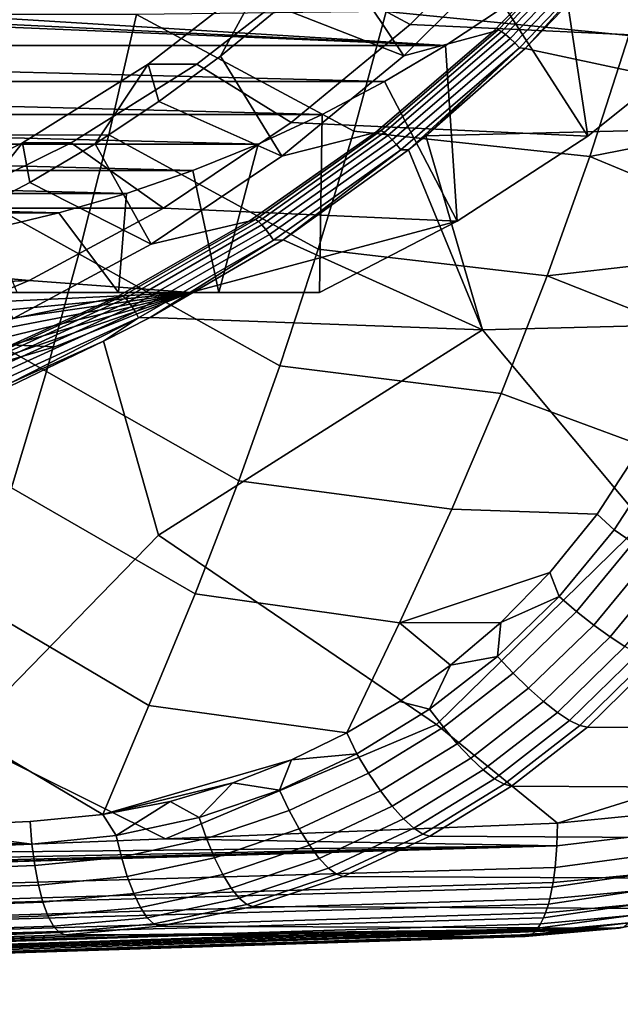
# Model space of a CAD drawing. Header units: metres. Extents: x -25 to 132, y -25 to 47.
# Tile 130 of 153: x 120.06 to 124.39, y -16.13 to -9.03. Entities that reach past the tile are written whole.
import ezdxf

# ---------------------------------------------------------------- set-up
doc = ezdxf.new("R2010")
doc.units = ezdxf.units.M
doc.layers.add('solid_12_061_031_XXX', color=7, linetype='CONTINUOUS')

msp = doc.modelspace()

# ---------------------------------------------------------------- linework, layer by layer
at = {"layer": 'solid_12_061_031_XXX'}
for points in [[(122.970818, -7.954951, 87.907829), (122.188515, -8.696386, 87.668648), (122.878426, -9.06899, 87.879578), (123.668793, -8.280939, 88.121216)], [(125.039619, -9.170016, 80.406601), (124.370399, -8.309829, 79.447342), (124.752342, -7.965309, 79.56411)], [(122.920029, -8.104333, 101.439445), (122.706642, -8.975412, 101.343727), (124.456017, -9.147955, 101.678314), (124.712387, -8.264487, 101.774948)], [(122.351234, -8.576509, 89.31308), (122.74472, -8.184761, 89.43338), (123.642487, -8.488008, 88.94973), (122.832382, -9.295731, 88.702057)], [(125.039619, -9.170016, 80.406601), (125.851265, -8.380338, 80.654747), (123.668793, -8.280939, 88.121216), (122.878426, -9.06899, 87.879578)], [(124.2882, -8.303265, 87.455376), (123.512856, -9.107173, 87.233521), (123.475464, -9.121128, 87.273094), (124.254051, -8.317243, 87.495811)], [(124.313545, -8.31543, 87.415497), (123.536957, -9.120547, 87.193268), (123.512856, -9.107173, 87.233521), (124.2882, -8.303265, 87.455376)], [(124.254051, -8.317243, 87.495811), (123.475464, -9.121128, 87.273094), (122.832382, -9.295731, 88.702057), (123.642487, -8.488008, 88.94973)], [(124.344704, -8.334639, 87.383247), (123.566246, -9.141644, 87.160446), (123.536957, -9.120547, 87.193268), (124.313545, -8.31543, 87.415497)], [(124.379837, -8.35975, 87.360535), (123.598976, -9.16921, 87.137001), (123.566246, -9.141644, 87.160446), (124.344704, -8.334639, 87.383247)], [(124.41684, -8.389269, 87.348717), (123.633186, -9.201602, 87.124329), (123.598976, -9.16921, 87.137001), (124.379837, -8.35975, 87.360535)], [(125.039619, -9.170016, 80.406601), (124.159012, -9.874022, 80.137375), (123.972534, -8.634505, 79.325699), (124.370399, -8.309829, 79.447342)], [(124.453522, -8.421438, 87.348503), (123.666862, -9.236894, 87.123192), (123.633186, -9.201602, 87.124329), (124.41684, -8.389269, 87.348717)], [(124.453522, -8.421438, 87.348503), (123.708908, -9.24266, 87.134918), (123.666862, -9.236894, 87.123192)], [(124.453522, -8.421438, 87.348503), (124.495407, -8.422266, 87.360229), (123.708908, -9.24266, 87.134918)], [(126.272346, -9.788999, 88.03788), (123.708908, -9.24266, 87.134918), (124.495407, -8.422266, 87.360229)], [(121.939842, -8.947596, 89.187302), (122.351234, -8.576509, 89.31308), (122.832382, -9.295731, 88.702057)], [(124.159012, -9.874022, 80.137375), (123.56002, -8.938313, 79.199585), (123.972534, -8.634505, 79.325699)], [(120.989677, -9.354033, 88.556961), (121.837692, -8.696367, 88.816223), (121.511528, -9.297127, 89.056358), (121.067329, -9.624261, 88.920547)], [(121.837692, -8.696367, 88.816223), (120.989677, -9.354033, 88.556961), (121.340523, -9.354031, 87.409393), (122.188515, -8.696386, 87.668648)], [(122.188515, -8.696386, 87.668648), (121.340523, -9.354031, 87.409393), (122.019997, -9.774908, 87.617134), (122.878426, -9.06899, 87.879578)], [(121.837692, -8.696367, 88.816223), (121.939842, -8.947596, 89.187302), (121.511528, -9.297127, 89.056358)], [(117.848618, -8.999596, 77.45343), (123.133812, -9.220531, 79.069275), (112.563431, -9.220531, 75.837585), (112.137222, -8.938313, 75.707283)], [(119.193756, -8.889174, 77.864677), (123.56002, -8.938313, 79.199585), (123.133812, -9.220531, 79.069275), (118.748268, -8.950697, 77.728485)], [(124.159012, -9.874022, 80.137375), (123.217552, -10.485898, 79.849541), (123.133812, -9.220531, 79.069275), (123.56002, -8.938313, 79.199585)], [(117.848618, -8.999596, 77.45343), (118.300285, -8.987371, 77.591522), (123.133812, -9.220531, 79.069275)], [(118.300285, -8.987371, 77.591522), (118.748268, -8.950697, 77.728485), (123.133812, -9.220531, 79.069275)], [(118.952461, -9.870135, 100.48027), (120.706383, -9.863711, 100.864609), (120.905319, -8.995996, 100.97229), (119.114136, -8.997888, 100.588524)], [(122.215927, -10.688623, 101.123535), (122.471764, -9.837102, 101.238358), (120.905319, -8.995996, 100.97229), (120.706383, -9.863711, 100.864609)], [(122.471764, -9.837102, 101.238358), (122.706642, -8.975412, 101.343727), (120.905319, -8.995996, 100.97229)], [(121.511528, -9.297127, 89.056358), (121.939842, -8.947596, 89.187302), (122.832382, -9.295731, 88.702057), (121.95253, -10.019268, 88.43306)], [(122.706642, -8.975412, 101.343727), (122.471764, -9.837102, 101.238358), (124.173904, -10.020406, 101.571968), (124.456017, -9.147955, 101.678314)], [(124.159012, -9.874022, 80.137375), (125.039619, -9.170016, 80.406601), (122.878426, -9.06899, 87.879578), (122.019997, -9.774908, 87.617134)], [(123.475464, -9.121128, 87.273094), (122.627808, -9.846657, 87.03286), (121.95253, -10.019268, 88.43306), (122.832382, -9.295731, 88.702057)], [(123.512856, -9.107173, 87.233521), (122.668793, -9.833107, 86.994255), (122.627808, -9.846657, 87.03286), (123.475464, -9.121128, 87.273094)], [(123.536957, -9.120547, 87.193268), (122.691582, -9.847539, 86.953598), (122.668793, -9.833107, 86.994255), (123.512856, -9.107173, 87.233521)], [(123.566246, -9.141644, 87.160446), (122.718849, -9.870311, 86.920158), (122.691582, -9.847539, 86.953598), (123.536957, -9.120547, 87.193268)], [(123.598976, -9.16921, 87.137001), (122.74897, -9.900067, 86.89592), (122.718849, -9.870311, 86.920158), (123.566246, -9.141644, 87.160446)], [(125.761742, -9.711529, 101.898643), (125.945183, -9.280316, 101.954582), (124.456017, -9.147955, 101.678314), (124.173904, -10.020406, 101.571968)], [(122.694725, -9.480643, 78.935036), (113.002518, -9.480643, 75.971832), (112.563431, -9.220531, 75.837585)], [(123.133812, -9.220531, 79.069275), (122.694725, -9.480643, 78.935036), (112.563431, -9.220531, 75.837585)], [(123.217552, -10.485898, 79.849541), (122.694725, -9.480643, 78.935036), (123.133812, -9.220531, 79.069275)], [(123.633186, -9.201602, 87.124329), (122.780159, -9.935038, 86.882332), (122.74897, -9.900067, 86.89592), (123.598976, -9.16921, 87.137001)], [(123.666862, -9.236894, 87.123192), (122.810562, -9.97314, 86.880196), (122.780159, -9.935038, 86.882332), (123.633186, -9.201602, 87.124329)], [(121.067329, -9.624261, 88.920547), (121.511528, -9.297127, 89.056358), (121.95253, -10.019268, 88.43306)], [(123.666862, -9.236894, 87.123192), (122.866722, -9.97284, 86.895927), (122.810562, -9.97314, 86.880196)], [(123.666862, -9.236894, 87.123192), (122.992424, -9.872213, 86.931496), (122.866722, -9.97284, 86.895927)], [(123.666862, -9.236894, 87.123192), (123.708908, -9.24266, 87.134918), (122.992424, -9.872213, 86.931496)], [(126.272346, -9.788999, 88.03788), (122.992424, -9.872213, 86.931496), (123.708908, -9.24266, 87.134918)], [(120.989677, -9.354033, 88.556961), (120.084106, -9.921615, 88.280098), (120.434975, -9.921598, 87.132538), (121.340523, -9.354031, 87.409393)], [(120.084106, -9.921615, 88.280098), (120.989677, -9.354033, 88.556961), (120.608315, -9.928208, 88.780212), (120.13559, -10.208239, 88.635689)], [(121.340523, -9.354031, 87.409393), (120.434975, -9.921598, 87.132538), (121.10125, -10.392328, 87.336243), (122.019997, -9.774908, 87.617134)], [(120.989677, -9.354033, 88.556961), (121.067329, -9.624261, 88.920547), (120.608315, -9.928208, 88.780212)], [(122.243942, -9.717917, 78.797218), (113.4533, -9.717917, 76.10965), (113.002518, -9.480643, 75.971832)], [(122.694725, -9.480643, 78.935036), (122.243942, -9.717917, 78.797218), (113.002518, -9.480643, 75.971832)], [(123.217552, -10.485898, 79.849541), (122.2239, -11, 79.545753), (122.243942, -9.717917, 78.797218), (122.694725, -9.480643, 78.935036)], [(120.608315, -9.928208, 88.780212), (121.067329, -9.624261, 88.920547), (121.95253, -10.019268, 88.43306), (121.01088, -10.652085, 88.145164)], [(121.782822, -9.931658, 78.656235), (113.914421, -9.931658, 76.250626), (113.4533, -9.717917, 76.10965)], [(122.243942, -9.717917, 78.797218), (121.782822, -9.931658, 78.656235), (113.4533, -9.717917, 76.10965)], [(121.499428, -11, 79.142937), (121.782822, -9.931658, 78.656235), (122.243942, -9.717917, 78.797218), (122.2239, -11, 79.545753)], [(125.387527, -10.525683, 101.784088), (125.761742, -9.711529, 101.898643), (124.173904, -10.020406, 101.571968)], [(123.217552, -10.485898, 79.849541), (124.159012, -9.874022, 80.137375), (122.019997, -9.774908, 87.617134), (121.10125, -10.392328, 87.336243)], [(126.137978, -11.201468, 88.067482), (123.400963, -11.271396, 87.169708), (122.992424, -9.872213, 86.931496), (126.272346, -9.788999, 88.03788)], [(118.952461, -9.870135, 100.48027), (120.489731, -10.722337, 100.747261), (120.706383, -9.863711, 100.864609)], [(121.939651, -11.529201, 100.999481), (122.215927, -10.688623, 101.123535), (120.706383, -9.863711, 100.864609), (120.489731, -10.722337, 100.747261)], [(122.627808, -9.846657, 87.03286), (121.718651, -10.487505, 86.776337), (121.01088, -10.652085, 88.145164), (121.95253, -10.019268, 88.43306)], [(122.668793, -9.833107, 86.994255), (121.763512, -10.474827, 86.738792), (121.718651, -10.487505, 86.776337), (122.627808, -9.846657, 87.03286)], [(122.691582, -9.847539, 86.953598), (121.784927, -10.490148, 86.697723), (121.763512, -10.474827, 86.738792), (122.668793, -9.833107, 86.994255)], [(122.718849, -9.870311, 86.920158), (121.810066, -10.514359, 86.663628), (121.784927, -10.490148, 86.697723), (122.691582, -9.847539, 86.953598)], [(122.471764, -9.837102, 101.238358), (122.215927, -10.688623, 101.123535), (123.866707, -10.880961, 101.456154), (124.173904, -10.020406, 101.571968)], [(121.311852, -10.121631, 78.512245), (114.385391, -10.121631, 76.394615), (113.914421, -9.931658, 76.250626)], [(121.782822, -9.931658, 78.656235), (121.311852, -10.121631, 78.512245), (113.914421, -9.931658, 76.250626)], [(118.952461, -9.870135, 100.48027), (118.776421, -10.734489, 100.362259), (120.255821, -11.571157, 100.620445), (120.489731, -10.722337, 100.747261)], [(120.084106, -9.921615, 88.280098), (119.129684, -10.393644, 87.988304), (119.480537, -10.393644, 86.840736), (120.434975, -9.921598, 87.132538)], [(119.129684, -10.393644, 87.988304), (120.084106, -9.921615, 88.280098), (119.650299, -10.463676, 88.48732), (119.153603, -10.693906, 88.335464)], [(120.434975, -9.921598, 87.132538), (119.480537, -10.393644, 86.840736), (121.10125, -10.392328, 87.336243)], [(120.084106, -9.921615, 88.280098), (120.13559, -10.208239, 88.635689), (119.650299, -10.463676, 88.48732)], [(120.13559, -10.208239, 88.635689), (120.608315, -9.928208, 88.780212), (121.01088, -10.652085, 88.145164)], [(121.499428, -11, 79.142937), (121.311852, -10.121631, 78.512245), (121.782822, -9.931658, 78.656235)], [(122.74897, -9.900067, 86.89592), (121.83744, -10.54602, 86.63855), (121.810066, -10.514359, 86.663628), (122.718849, -9.870311, 86.920158)], [(122.780159, -9.935038, 86.882332), (121.865402, -10.583246, 86.623978), (121.83744, -10.54602, 86.63855), (122.74897, -9.900067, 86.89592)], [(122.810562, -9.97314, 86.880196), (121.892303, -10.623823, 86.620773), (121.865402, -10.583246, 86.623978), (122.780159, -9.935038, 86.882332)], [(123.400963, -11.271396, 87.169708), (122.866722, -9.97284, 86.895927), (122.992424, -9.872213, 86.931496)], [(122.810562, -9.97314, 86.880196), (121.96302, -10.621181, 86.640686), (121.892303, -10.623823, 86.620773)], [(123.400963, -11.271396, 87.169708), (121.96302, -10.621181, 86.640686), (122.866722, -9.97284, 86.895927)], [(122.810562, -9.97314, 86.880196), (122.866722, -9.97284, 86.895927), (121.96302, -10.621181, 86.640686)], [(125.293442, -10.718575, 101.755173), (125.387527, -10.525683, 101.784088), (124.173904, -10.020406, 101.571968), (123.866707, -10.880961, 101.456154)], [(120.832809, -10.287114, 78.365791), (114.864433, -10.287114, 76.541077), (114.385391, -10.121631, 76.394615)], [(121.311852, -10.121631, 78.512245), (120.832809, -10.287114, 78.365791), (114.385391, -10.121631, 76.394615)], [(121.499428, -11, 79.142937), (120.774689, -11, 78.771492), (120.832809, -10.287114, 78.365791), (121.311852, -10.121631, 78.512245)], [(119.650299, -10.463676, 88.48732), (120.13559, -10.208239, 88.635689), (121.01088, -10.652085, 88.145164), (120.01593, -11.188459, 87.840981)], [(120.346565, -10.427824, 78.217133), (115.350677, -10.427824, 76.689735), (114.864433, -10.287114, 76.541077)], [(120.832809, -10.287114, 78.365791), (120.346565, -10.427824, 78.217133), (114.864433, -10.287114, 76.541077)], [(120.774689, -11, 78.771492), (120.346565, -10.427824, 78.217133), (120.832809, -10.287114, 78.365791)], [(120.346565, -10.427824, 78.217133), (119.854149, -10.543447, 78.066582), (115.350677, -10.427824, 76.689735)], [(119.480537, -10.393644, 86.840736), (118.486443, -10.765587, 86.536812), (120.130569, -10.915606, 87.039474), (121.10125, -10.392328, 87.336243)], [(120.774689, -11, 78.771492), (120.045624, -11, 78.43058), (119.854149, -10.543447, 78.066582), (120.346565, -10.427824, 78.217133)], [(121.294647, -11, 82.58519), (123.217552, -10.485898, 79.849541), (121.10125, -10.392328, 87.336243), (120.130569, -10.915606, 87.039474)], [(121.718651, -10.487505, 86.776337), (120.756416, -11.038026, 86.504349), (120.01593, -11.188459, 87.840981), (121.01088, -10.652085, 88.145164)], [(121.763512, -10.474827, 86.738792), (120.805145, -11.026867, 86.467941), (120.756416, -11.038026, 86.504349), (121.718651, -10.487505, 86.776337)], [(121.784927, -10.490148, 86.697723), (120.82518, -11.042902, 86.426445), (120.805145, -11.026867, 86.467941), (121.763512, -10.474827, 86.738792)], [(121.810066, -10.514359, 86.663628), (120.848129, -11.068307, 86.391685), (120.82518, -11.042902, 86.426445), (121.784927, -10.490148, 86.697723)], [(123.217552, -10.485898, 79.849541), (121.294647, -11, 82.58519), (122.2239, -11, 79.545753)], [(121.83744, -10.54602, 86.63855), (120.872627, -11.101571, 86.36573), (120.848129, -11.068307, 86.391685), (121.810066, -10.514359, 86.663628)], [(121.865402, -10.583246, 86.623978), (120.897217, -11.140714, 86.350121), (120.872627, -11.101571, 86.36573), (121.83744, -10.54602, 86.63855)], [(121.892303, -10.623823, 86.620773), (120.920433, -11.183407, 86.345787), (120.897217, -11.140714, 86.350121), (121.865402, -10.583246, 86.623978)], [(121.892303, -10.623823, 86.620773), (121.004585, -11.18249, 86.369682), (120.920433, -11.183407, 86.345787)], [(123.400963, -11.271396, 87.169708), (121.004585, -11.18249, 86.369682), (121.96302, -10.621181, 86.640686)], [(121.892303, -10.623823, 86.620773), (121.96302, -10.621181, 86.640686), (121.004585, -11.18249, 86.369682)], [(122.215927, -10.688623, 101.123535), (121.939651, -11.529201, 100.999481), (123.535065, -11.728742, 101.3311), (123.866707, -10.880961, 101.456154)], [(118.486443, -10.765587, 86.536812), (117.462326, -11.033832, 86.223709), (120.130569, -10.915606, 87.039474)], [(118.776421, -10.734489, 100.362259), (118.586395, -11.590318, 100.23468), (120.005104, -12.409458, 100.48436), (120.255821, -11.571157, 100.620445)], [(121.643471, -12.35806, 100.866409), (121.939651, -11.529201, 100.999481), (120.489731, -10.722337, 100.747261), (120.255821, -11.571157, 100.620445)], [(124.983383, -11.32365, 101.659676), (125.293442, -10.718575, 101.755173), (123.866707, -10.880961, 101.456154)], [(117.462326, -11.033832, 86.223709), (116.417999, -11.195824, 85.904427), (119.116798, -11.339999, 86.72953), (120.130569, -10.915606, 87.039474)], [(120.315712, -11.391693, 82.285896), (121.294647, -11, 82.58519), (120.130569, -10.915606, 87.039474), (119.116798, -11.339999, 86.72953)], [(123.866707, -10.880961, 101.456154), (123.535065, -11.728742, 101.3311), (124.549347, -12.103815, 101.525238), (124.983383, -11.32365, 101.659676)], [(121.499428, -11, 79.142937), (122.2239, -11, 79.545753), (121.294647, -11, 82.58519), (112.122093, -11, 79.780853)], [(112.122093, -11, 79.780853), (121.294647, -11, 82.58519), (113.101028, -11.391693, 80.080147)], [(120.774689, -11, 78.771492), (121.499428, -11, 79.142937), (112.122093, -11, 79.780853)], [(120.045624, -11, 78.43058), (120.774689, -11, 78.771492), (112.122093, -11, 79.780853)], [(113.101028, -11.391693, 80.080147), (121.294647, -11, 82.58519), (114.109917, -11.68832, 80.388596)], [(114.109917, -11.68832, 80.388596), (121.294647, -11, 82.58519), (115.140541, -11.887479, 80.70369)], [(115.140541, -11.887479, 80.70369), (121.294647, -11, 82.58519), (116.184311, -11.987481, 81.022797)], [(116.184311, -11.987481, 81.022797), (121.294647, -11, 82.58519), (117.23243, -11.987481, 81.343239)], [(117.23243, -11.987481, 81.343239), (121.294647, -11, 82.58519), (118.276207, -11.887479, 81.662354)], [(118.276207, -11.887479, 81.662354), (121.294647, -11, 82.58519), (119.306824, -11.68832, 81.977448)], [(119.306824, -11.68832, 81.977448), (121.294647, -11, 82.58519), (120.315712, -11.391693, 82.285896)], [(120.756416, -11.038026, 86.504349), (119.750336, -11.493357, 86.2174), (118.976707, -11.623514, 87.523254), (120.01593, -11.188459, 87.840981)], [(120.805145, -11.026867, 86.467941), (119.802483, -11.484552, 86.182083), (119.750336, -11.493357, 86.2174), (120.756416, -11.038026, 86.504349)], [(120.82518, -11.042902, 86.426445), (119.821159, -11.501131, 86.140175), (119.802483, -11.484552, 86.182083), (120.805145, -11.026867, 86.467941)], [(120.848129, -11.068307, 86.391685), (119.841896, -11.527485, 86.104736), (119.821159, -11.501131, 86.140175), (120.82518, -11.042902, 86.426445)], [(120.872627, -11.101571, 86.36573), (119.863457, -11.562044, 86.077881), (119.841896, -11.527485, 86.104736), (120.848129, -11.068307, 86.391685)], [(120.897217, -11.140714, 86.350121), (119.884552, -11.602754, 86.061203), (119.863457, -11.562044, 86.077881), (120.872627, -11.101571, 86.36573)], [(120.920433, -11.183407, 86.345787), (119.903931, -11.64719, 86.055695), (119.884552, -11.602754, 86.061203), (120.897217, -11.140714, 86.350121)], [(120.920433, -11.183407, 86.345787), (119.999222, -11.65175, 86.083183), (119.903931, -11.64719, 86.055695)], [(120.920433, -11.183407, 86.345787), (120.668625, -11.352132, 86.2743), (119.999222, -11.65175, 86.083183)], [(121.064499, -12.750232, 86.54203), (120.668625, -11.352132, 86.2743), (121.004585, -11.18249, 86.369682), (123.400963, -11.271396, 87.169708)], [(120.920433, -11.183407, 86.345787), (121.004585, -11.18249, 86.369682), (120.668625, -11.352132, 86.2743)], [(124.559616, -12.656854, 87.651993), (123.400963, -11.271396, 87.169708), (126.137978, -11.201468, 88.067482)], [(123.068596, -14.115781, 87.310493), (121.064499, -12.750232, 86.54203), (123.400963, -11.271396, 87.169708), (124.559616, -12.656854, 87.651993)], [(117.569489, -12.84383, 85.431725), (119.999222, -11.65175, 86.083183), (120.668625, -11.352132, 86.2743)], [(119.643578, -14.208869, 86.262054), (117.569489, -12.84383, 85.431725), (120.668625, -11.352132, 86.2743), (121.064499, -12.750232, 86.54203)], [(119.306824, -11.68832, 81.977448), (120.315712, -11.391693, 82.285896), (119.116798, -11.339999, 86.72953), (118.069023, -11.661717, 86.409195)], [(121.939651, -11.529201, 100.999481), (121.643471, -12.35806, 100.866409), (123.179619, -12.562868, 101.197037), (123.535065, -11.728742, 101.3311)], [(121.327934, -13.174423, 100.724525), (121.643471, -12.35806, 100.866409), (120.255821, -11.571157, 100.620445), (120.005104, -12.409458, 100.48436)], [(123.535065, -11.728742, 101.3311), (123.179619, -12.562868, 101.197037), (124.227997, -12.597968, 101.427406), (124.549347, -12.103815, 101.525238)], [(124.350922, -12.711857, 101.432465), (124.692291, -12.188007, 101.535942), (124.549347, -12.103815, 101.525238), (124.227997, -12.597968, 101.427406)], [(124.487007, -12.806064, 101.409958), (124.836098, -12.26654, 101.516342), (124.692291, -12.188007, 101.535942), (124.350922, -12.711857, 101.432465)], [(120.993561, -13.977518, 100.574051), (121.327934, -13.174423, 100.724525), (120.005104, -12.409458, 100.48436), (119.738052, -13.236526, 100.339203)], [(121.643471, -12.35806, 100.866409), (121.327934, -13.174423, 100.724525), (122.801025, -13.382461, 101.054207), (123.179619, -12.562868, 101.197037)], [(123.179619, -12.562868, 101.197037), (122.801025, -13.382461, 101.054207), (123.885689, -13.019653, 101.326645), (124.227997, -12.597968, 101.427406)], [(123.953812, -13.192353, 101.316437), (124.350922, -12.711857, 101.432465), (124.227997, -12.597968, 101.427406), (123.885689, -13.019653, 101.326645)], [(123.941147, -14.826814, 87.645767), (123.068596, -14.115781, 87.310493), (124.559616, -12.656854, 87.651993), (126.497749, -14.030066, 88.360252)], [(121.115654, -14.939344, 86.803207), (119.643578, -14.208869, 86.262054), (121.064499, -12.750232, 86.54203), (123.068596, -14.115781, 87.310493)], [(124.078934, -13.300125, 101.291344), (124.487007, -12.806064, 101.409958), (124.350922, -12.711857, 101.432465), (123.953812, -13.192353, 101.316437)], [(124.202385, -13.39851, 101.236748), (124.620453, -12.891877, 101.357735), (124.487007, -12.806064, 101.409958), (124.078934, -13.300125, 101.291344)], [(124.319908, -13.484121, 101.154533), (124.746666, -12.966342, 101.27758), (124.620453, -12.891877, 101.357735), (124.202385, -13.39851, 101.236748)], [(124.42746, -13.554009, 101.047531), (124.861305, -13.026892, 101.172256), (124.746666, -12.966342, 101.27758), (124.319908, -13.484121, 101.154533)], [(122.801025, -13.382461, 101.054207), (123.531532, -13.379579, 101.224312), (123.885689, -13.019653, 101.326645)], [(123.953812, -13.192353, 101.316437), (123.885689, -13.019653, 101.326645), (123.531532, -13.379579, 101.224312)], [(121.327934, -13.174423, 100.724525), (120.993561, -13.977518, 100.574051), (122.42202, -14.175856, 100.908989), (122.801025, -13.382461, 101.054207)], [(123.507996, -13.624709, 101.188454), (123.953812, -13.192353, 101.316437), (123.531532, -13.379579, 101.224312)], [(123.620819, -13.744609, 101.160255), (124.078934, -13.300125, 101.291344), (123.953812, -13.192353, 101.316437), (123.507996, -13.624709, 101.188454)], [(120.661957, -14.76457, 100.420776), (120.993561, -13.977518, 100.574051), (119.738052, -13.236526, 100.339203), (119.455109, -14.051648, 100.185181)], [(123.733025, -13.854208, 101.102821), (124.202385, -13.39851, 101.236748), (124.078934, -13.300125, 101.291344), (123.620819, -13.744609, 101.160255)], [(122.801025, -13.382461, 101.054207), (122.42202, -14.175856, 100.908989), (122.801331, -13.949717, 101.016228), (123.169777, -13.686873, 101.12088)], [(122.801025, -13.382461, 101.054207), (123.169777, -13.686873, 101.12088), (123.531532, -13.379579, 101.224312)], [(123.507996, -13.624709, 101.188454), (123.531532, -13.379579, 101.224312), (123.169777, -13.686873, 101.12088)], [(123.840736, -13.949732, 101.018127), (124.319908, -13.484121, 101.154533), (124.202385, -13.39851, 101.236748), (123.733025, -13.854208, 101.102821)], [(123.940262, -14.027891, 100.909103), (124.42746, -13.554009, 101.047531), (124.319908, -13.484121, 101.154533), (123.840736, -13.949732, 101.018127)], [(124.02816, -14.085993, 100.779495), (124.521332, -13.605767, 100.919434), (124.42746, -13.554009, 101.047531), (123.940262, -14.027891, 100.909103)], [(123.019165, -14.004281, 101.049347), (123.507996, -13.624709, 101.188454), (123.169777, -13.686873, 101.12088)], [(123.118507, -14.134724, 101.017487), (123.620819, -13.744609, 101.160255), (123.507996, -13.624709, 101.188454), (123.019165, -14.004281, 101.049347)], [(124.10141, -14.122035, 100.633774), (124.598297, -13.637611, 100.774651), (124.521332, -13.605767, 100.919434), (124.02816, -14.085993, 100.779495)], [(123.019165, -14.004281, 101.049347), (123.169777, -13.686873, 101.12088), (122.801331, -13.949717, 101.016228)], [(124.10141, -14.122035, 100.633774), (124.157196, -14.133904, 100.481499), (124.654678, -13.647054, 100.626122), (124.598297, -13.637611, 100.774651)], [(127.478439, -14.152738, 89.569435), (127.980621, -13.666177, 89.701874), (124.654678, -13.647054, 100.626122), (124.157196, -14.133904, 100.481499)], [(123.218361, -14.254031, 100.956696), (123.733025, -13.854208, 101.102821), (123.620819, -13.744609, 101.160255), (123.118507, -14.134724, 101.017487)], [(123.315277, -14.358096, 100.869064), (123.840736, -13.949732, 101.018127), (123.733025, -13.854208, 101.102821), (123.218361, -14.254031, 100.956696)], [(122.024078, -14.371014, 100.797028), (122.42202, -14.175856, 100.908989), (120.993561, -13.977518, 100.574051), (120.661957, -14.76457, 100.420776)], [(122.493484, -14.326758, 100.900459), (123.019165, -14.004281, 101.049347), (122.801331, -13.949717, 101.016228), (122.42202, -14.175856, 100.908989)], [(123.405914, -14.443334, 100.757629), (123.940262, -14.027891, 100.909103), (123.840736, -13.949732, 101.018127), (123.315277, -14.358096, 100.869064)], [(119.455109, -14.051648, 100.185181), (119.209908, -14.856228, 100.036102), (120.138374, -14.81453, 100.281212), (120.661957, -14.76457, 100.420776)], [(122.578346, -14.466024, 100.864357), (123.118507, -14.134724, 101.017487), (123.019165, -14.004281, 101.049347), (122.493484, -14.326758, 100.900459)], [(123.487167, -14.506806, 100.626213), (124.02816, -14.085993, 100.779495), (123.940262, -14.027891, 100.909103), (123.405914, -14.443334, 100.757629)], [(124.525139, -14.769649, 87.817047), (123.941147, -14.826814, 87.645767), (126.497749, -14.030066, 88.360252)], [(123.941147, -14.826814, 87.645767), (121.115654, -14.939344, 86.803207), (123.068596, -14.115781, 87.310493)], [(123.556221, -14.546329, 100.479347), (124.10141, -14.122035, 100.633774), (124.02816, -14.085993, 100.779495), (123.487167, -14.506806, 100.626213)], [(123.556221, -14.546329, 100.479347), (123.610298, -14.560415, 100.324127), (124.157196, -14.133904, 100.481499), (124.10141, -14.122035, 100.633774)], [(122.493484, -14.326758, 100.900459), (122.42202, -14.175856, 100.908989), (122.024078, -14.371014, 100.797028)], [(122.664886, -14.593407, 100.799675), (123.218361, -14.254031, 100.956696), (123.118507, -14.134724, 101.017487), (122.578346, -14.466024, 100.864357)], [(126.927551, -14.578748, 89.422256), (127.478439, -14.152738, 89.569435), (124.157196, -14.133904, 100.481499), (123.610298, -14.560415, 100.324127)], [(121.115654, -14.939344, 86.803207), (118.26059, -15.052571, 85.953232), (119.643578, -14.208869, 86.262054)], [(122.75013, -14.704517, 100.708633), (123.315277, -14.358096, 100.869064), (123.218361, -14.254031, 100.956696), (122.664886, -14.593407, 100.799675)], [(121.937378, -14.588362, 100.743668), (122.493484, -14.326758, 100.900459), (122.024078, -14.371014, 100.797028)], [(122.00692, -14.734622, 100.702774), (122.578346, -14.466024, 100.864357), (122.493484, -14.326758, 100.900459), (121.937378, -14.588362, 100.743668)], [(121.600769, -14.536458, 100.67868), (122.024078, -14.371014, 100.797028), (120.661957, -14.76457, 100.420776)], [(121.937378, -14.588362, 100.743668), (122.024078, -14.371014, 100.797028), (121.600769, -14.536458, 100.67868)], [(122.831139, -14.795529, 100.594376), (123.405914, -14.443334, 100.757629), (123.315277, -14.358096, 100.869064), (122.75013, -14.704517, 100.708633)], [(122.079353, -14.868338, 100.63369), (122.664886, -14.593407, 100.799675), (122.578346, -14.466024, 100.864357), (122.00692, -14.734622, 100.702774)], [(122.905128, -14.863307, 100.460838), (123.487167, -14.506806, 100.626213), (123.405914, -14.443334, 100.757629), (122.831139, -14.795529, 100.594376)], [(121.148071, -14.669323, 100.553352), (121.600769, -14.536458, 100.67868), (120.661957, -14.76457, 100.420776)], [(121.357361, -14.785894, 100.581413), (121.600769, -14.536458, 100.67868), (121.148071, -14.669323, 100.553352)], [(121.357361, -14.785894, 100.581413), (121.937378, -14.588362, 100.743668), (121.600769, -14.536458, 100.67868)], [(122.969536, -14.905517, 100.312614), (123.556221, -14.546329, 100.479347), (123.487167, -14.506806, 100.626213), (122.905128, -14.863307, 100.460838)], [(123.556221, -14.546329, 100.479347), (122.969536, -14.905517, 100.312614), (123.020897, -14.921206, 100.155678), (123.610298, -14.560415, 100.324127)], [(121.410912, -14.937232, 100.535263), (122.00692, -14.734622, 100.702774), (121.937378, -14.588362, 100.743668), (121.357361, -14.785894, 100.581413)], [(122.152191, -14.984902, 100.538773), (122.75013, -14.704517, 100.708633), (122.664886, -14.593407, 100.799675), (122.079353, -14.868338, 100.63369)], [(126.334953, -14.938891, 89.261688), (126.927551, -14.578748, 89.422256), (123.610298, -14.560415, 100.324127), (123.020897, -14.921206, 100.155678)], [(120.759697, -14.916673, 100.416672), (121.148071, -14.669323, 100.553352), (120.661957, -14.76457, 100.420776)], [(120.759697, -14.916673, 100.416672), (121.357361, -14.785894, 100.581413), (121.148071, -14.669323, 100.553352)], [(121.468582, -15.075463, 100.461327), (122.079353, -14.868338, 100.63369), (122.00692, -14.734622, 100.702774), (121.410912, -14.937232, 100.535263)], [(122.222908, -15.080302, 100.42131), (122.831139, -14.795529, 100.594376), (122.75013, -14.704517, 100.708633), (122.152191, -14.984902, 100.538773)], [(120.151398, -14.978632, 100.252991), (120.138374, -14.81453, 100.281212), (119.209908, -14.856228, 100.036102)], [(120.151398, -14.978632, 100.252991), (120.759697, -14.916673, 100.416672), (120.661957, -14.76457, 100.420776), (120.138374, -14.81453, 100.281212)], [(120.79673, -15.071115, 100.364944), (121.410912, -14.937232, 100.535263), (121.357361, -14.785894, 100.581413), (120.759697, -14.916673, 100.416672)], [(123.937248, -14.990368, 87.676308), (121.115654, -14.939344, 86.803207), (123.941147, -14.826814, 87.645767)], [(122.289085, -15.15125, 100.285347), (122.905128, -14.863307, 100.460838), (122.831139, -14.795529, 100.594376), (122.222908, -15.080302, 100.42131)], [(124.540359, -14.917929, 87.848495), (123.937248, -14.990368, 87.676308), (123.941147, -14.826814, 87.645767), (124.525139, -14.769649, 87.817047)], [(120.151398, -14.978632, 100.252991), (119.209908, -14.856228, 100.036102), (117.770378, -14.918681, 99.652023)], [(121.528389, -15.195826, 100.362152), (122.152191, -14.984902, 100.538773), (122.079353, -14.868338, 100.63369), (121.468582, -15.075463, 100.461327)], [(122.348434, -15.195302, 100.135551), (122.969536, -14.905517, 100.312614), (122.905128, -14.863307, 100.460838), (122.289085, -15.15125, 100.285347)], [(122.969536, -14.905517, 100.312614), (122.348434, -15.195302, 100.135551), (122.396469, -15.211696, 99.978371), (123.020897, -14.921206, 100.155678)], [(120.151398, -14.978632, 100.252991), (117.770378, -14.918681, 99.652023), (116.274239, -14.981356, 99.248039)], [(123.937248, -14.990368, 87.676308), (118.26059, -15.052571, 85.953232), (121.115654, -14.939344, 86.803207)], [(120.759697, -14.916673, 100.416672), (120.151398, -14.978632, 100.252991), (120.171219, -15.131979, 100.196594), (120.79673, -15.071115, 100.364944)], [(120.839119, -15.211999, 100.285858), (121.468582, -15.075463, 100.461327), (121.410912, -14.937232, 100.535263), (120.79673, -15.071115, 100.364944)], [(125.708443, -15.228595, 89.089119), (126.334953, -14.938891, 89.261688), (123.020897, -14.921206, 100.155678), (122.396469, -15.211696, 99.978371)], [(124.545769, -15.061165, 87.903595), (123.924622, -15.145503, 87.735123), (123.937248, -14.990368, 87.676308), (124.540359, -14.917929, 87.848495)], [(123.924622, -15.145503, 87.735123), (108.29026, -15.588513, 83.043327), (108.302582, -15.444309, 82.999313), (123.937248, -14.990368, 87.676308)], [(123.937248, -14.990368, 87.676308), (108.302582, -15.444309, 82.999313), (109.517975, -15.396733, 83.358978)], [(123.937248, -14.990368, 87.676308), (109.517975, -15.396733, 83.358978), (112.461754, -15.28124, 84.231102)], [(123.937248, -14.990368, 87.676308), (112.461754, -15.28124, 84.231102), (115.375961, -15.166527, 85.095863)], [(120.151398, -14.978632, 100.252991), (115.339966, -15.019532, 98.993462), (115.329643, -15.175474, 98.952728)], [(120.151398, -14.978632, 100.252991), (115.329643, -15.175474, 98.952728), (115.350998, -15.322186, 98.892212), (120.171219, -15.131979, 100.196594)], [(120.151398, -14.978632, 100.252991), (115.652763, -15.006846, 99.07888), (115.339966, -15.019532, 98.993462)], [(123.937248, -14.990368, 87.676308), (115.375961, -15.166527, 85.095863), (118.26059, -15.052571, 85.953232)], [(120.151398, -14.978632, 100.252991), (116.274239, -14.981356, 99.248039), (115.652763, -15.006846, 99.07888)], [(121.588272, -15.294173, 100.24115), (122.222908, -15.080302, 100.42131), (122.152191, -14.984902, 100.538773), (121.528389, -15.195826, 100.362152)], [(120.79673, -15.071115, 100.364944), (120.171219, -15.131979, 100.196594), (120.197647, -15.272822, 100.113373), (120.839119, -15.211999, 100.285858)], [(120.885406, -15.334471, 100.182137), (121.528389, -15.195826, 100.362152), (121.468582, -15.075463, 100.461327), (120.839119, -15.211999, 100.285858)], [(121.646172, -15.36712, 100.102486), (122.289085, -15.15125, 100.285347), (122.222908, -15.080302, 100.42131), (121.588272, -15.294173, 100.24115)], [(124.543076, -15.193659, 87.981186), (123.909424, -15.254625, 87.797607), (123.924622, -15.145503, 87.735123), (124.545769, -15.061165, 87.903595)], [(123.909424, -15.254625, 87.797607), (108.27446, -15.723144, 83.110909), (108.29026, -15.588513, 83.043327), (123.924622, -15.145503, 87.735123)], [(120.171219, -15.131979, 100.196594), (115.350998, -15.322186, 98.892212), (115.378502, -15.45524, 98.807457), (120.197647, -15.272822, 100.113373)], [(121.700089, -15.412151, 99.950943), (122.348434, -15.195302, 100.135551), (122.289085, -15.15125, 100.285347), (121.646172, -15.36712, 100.102486)], [(123.909424, -15.254625, 87.797607), (123.903702, -15.286954, 87.820213), (108.27446, -15.723144, 83.110909)], [(120.839119, -15.211999, 100.285858), (120.197647, -15.272822, 100.113373), (120.229668, -15.395299, 100.006439), (120.885406, -15.334471, 100.182137)], [(120.933998, -15.434313, 100.057358), (121.588272, -15.294173, 100.24115), (121.528389, -15.195826, 100.362152), (120.885406, -15.334471, 100.182137)], [(122.348434, -15.195302, 100.135551), (121.700089, -15.412151, 99.950943), (121.744682, -15.428329, 99.794983), (122.396469, -15.211696, 99.978371)], [(125.056175, -15.444325, 88.905884), (125.708443, -15.228595, 89.089119), (122.396469, -15.211696, 99.978371), (121.744682, -15.428329, 99.794983)], [(124.532364, -15.311555, 88.079002), (123.884979, -15.373246, 87.892021), (123.903702, -15.286954, 87.820213), (124.543076, -15.193659, 87.981186)], [(124.543076, -15.193659, 87.981186), (123.903702, -15.286954, 87.820213), (123.909424, -15.254625, 87.797607)], [(123.884979, -15.373246, 87.892021), (108.252106, -15.844254, 83.199081), (108.27446, -15.723144, 83.110909), (123.903702, -15.286954, 87.820213)], [(120.197647, -15.272822, 100.113373), (115.378502, -15.45524, 98.807457), (115.411285, -15.570424, 98.701157), (120.229668, -15.395299, 100.006439)], [(120.983215, -15.508085, 99.91581), (121.646172, -15.36712, 100.102486), (121.588272, -15.294173, 100.24115), (120.933998, -15.434313, 100.057358)], [(124.513947, -15.41142, 88.194199), (123.854622, -15.47358, 88.004242), (123.875191, -15.409883, 87.928658), (124.532364, -15.311555, 88.079002)], [(124.532364, -15.311555, 88.079002), (123.875191, -15.409883, 87.928658), (123.884979, -15.373246, 87.892021)], [(123.884979, -15.373246, 87.892021), (123.875191, -15.409883, 87.928658), (108.252106, -15.844254, 83.199081)], [(120.229668, -15.395299, 100.006439), (115.411285, -15.570424, 98.701157), (115.448303, -15.66409, 98.57666), (120.266197, -15.495255, 99.879417)], [(120.885406, -15.334471, 100.182137), (120.229668, -15.395299, 100.006439), (120.266197, -15.495255, 99.879417), (120.933998, -15.434313, 100.057358)], [(121.031364, -15.553247, 99.762375), (121.700089, -15.412151, 99.950943), (121.646172, -15.36712, 100.102486), (120.983215, -15.508085, 99.91581)], [(123.854622, -15.47358, 88.004242), (108.223824, -15.948415, 83.305351), (108.252106, -15.844254, 83.199081), (123.875191, -15.409883, 87.928658)], [(123.854622, -15.47358, 88.004242), (123.840073, -15.510093, 88.056763), (108.223824, -15.948415, 83.305351)], [(120.933998, -15.434313, 100.057358), (120.266197, -15.495255, 99.879417), (120.306, -15.569304, 99.736618), (120.983215, -15.508085, 99.91581)], [(121.700089, -15.412151, 99.950943), (121.031364, -15.553247, 99.762375), (121.073135, -15.56854, 99.608772), (121.744682, -15.428329, 99.794983)], [(124.38649, -15.583559, 88.71331), (125.056175, -15.444325, 88.905884), (121.744682, -15.428329, 99.794983), (121.073135, -15.56854, 99.608772)], [(124.48835, -15.490348, 88.323418), (123.819229, -15.552706, 88.130997), (123.840073, -15.510093, 88.056763), (124.513947, -15.41142, 88.194199)], [(124.513947, -15.41142, 88.194199), (123.840073, -15.510093, 88.056763), (123.854622, -15.47358, 88.004242)], [(125.090279, -15.436638, 88.794922), (125.056175, -15.444325, 88.905884), (124.38649, -15.583559, 88.71331), (124.418808, -15.576872, 88.608582)], [(123.819229, -15.552706, 88.130997), (108.190414, -16.032675, 83.426704), (108.223824, -15.948415, 83.305351), (123.840073, -15.510093, 88.056763)], [(120.266197, -15.495255, 99.879417), (115.448303, -15.66409, 98.57666), (115.488396, -15.733275, 98.437927), (120.306, -15.569304, 99.736618)], [(120.983215, -15.508085, 99.91581), (120.306, -15.569304, 99.736618), (120.347725, -15.614934, 99.58287), (121.031364, -15.553247, 99.762375)], [(124.456322, -15.546039, 88.462898), (123.779839, -15.608319, 88.268616), (123.799545, -15.584154, 88.20015), (124.48835, -15.490348, 88.323418)], [(124.48835, -15.490348, 88.323418), (123.799545, -15.584154, 88.20015), (123.819229, -15.552706, 88.130997)], [(123.779839, -15.608319, 88.268616), (123.754997, -15.629539, 88.353905), (108.112129, -16.132578, 83.700584), (108.152824, -16.094648, 83.559708)], [(123.819229, -15.552706, 88.130997), (123.799545, -15.584154, 88.20015), (108.152824, -16.094648, 83.559708), (108.190414, -16.032675, 83.426704)], [(123.799545, -15.584154, 88.20015), (123.779839, -15.608319, 88.268616), (108.152824, -16.094648, 83.559708)], [(120.306, -15.569304, 99.736618), (115.488396, -15.733275, 98.437927), (115.530281, -15.775787, 98.28933), (120.347725, -15.614934, 99.58287)], [(115.530281, -15.775787, 98.28933), (115.597977, -15.789441, 98.142494), (117.380577, -15.730293, 98.624931), (120.347725, -15.614934, 99.58287)], [(120.347725, -15.614934, 99.58287), (117.380577, -15.730293, 98.624931), (120.389961, -15.630634, 99.423401)], [(121.031364, -15.553247, 99.762375), (120.347725, -15.614934, 99.58287), (120.389961, -15.630634, 99.423401), (121.073135, -15.56854, 99.608772)], [(121.073135, -15.56854, 99.608772), (120.389961, -15.630634, 99.423401), (120.819092, -15.632522, 98.012009), (124.38649, -15.583559, 88.71331)], [(124.38649, -15.583559, 88.71331), (120.819092, -15.632522, 98.012009), (121.353172, -15.634841, 96.255577)], [(124.38649, -15.583559, 88.71331), (121.353172, -15.634841, 96.255577), (121.891724, -15.637148, 94.484543)], [(124.38649, -15.583559, 88.71331), (121.891724, -15.637148, 94.484543), (122.026947, -15.637722, 94.039879)], [(124.38649, -15.583559, 88.71331), (122.026947, -15.637722, 94.039879), (122.424248, -15.639398, 92.733452)], [(124.38649, -15.583559, 88.71331), (122.424248, -15.639398, 92.733452), (122.95797, -15.641623, 90.978561)], [(124.38649, -15.583559, 88.71331), (122.95797, -15.641623, 90.978561), (123.496315, -15.643836, 89.208572)], [(124.38649, -15.583559, 88.71331), (123.496315, -15.643836, 89.208572), (123.707947, -15.644698, 88.512779)], [(123.737595, -15.638803, 88.413071), (124.418808, -15.576872, 88.608582), (124.38649, -15.583559, 88.71331), (123.707947, -15.644698, 88.512779)], [(124.418808, -15.576872, 88.608582), (123.737595, -15.638803, 88.413071), (123.754997, -15.629539, 88.353905), (124.456322, -15.546039, 88.462898)], [(124.456322, -15.546039, 88.462898), (123.754997, -15.629539, 88.353905), (123.779839, -15.608319, 88.268616)], [(123.754997, -15.629539, 88.353905), (123.737595, -15.638803, 88.413071), (108.112129, -16.132578, 83.700584)], [(123.737595, -15.638803, 88.413071), (123.707947, -15.644698, 88.512779), (116.950333, -15.861173, 86.492386), (108.112129, -16.132578, 83.700584)], [(112.460136, -15.909581, 95.613701), (120.819092, -15.632522, 98.012009), (114.176575, -15.836656, 97.753258)], [(112.947762, -15.911536, 93.838463), (121.353172, -15.634841, 96.255577), (120.819092, -15.632522, 98.012009), (112.460136, -15.909581, 95.613701)], [(113.43457, -15.91349, 92.062965), (121.891724, -15.637148, 94.484543), (121.353172, -15.634841, 96.255577), (112.947762, -15.911536, 93.838463)], [(122.026947, -15.637722, 94.039879), (121.891724, -15.637148, 94.484543), (113.43457, -15.91349, 92.062965)], [(113.922295, -15.915387, 90.287697), (122.424248, -15.639398, 92.733452), (122.026947, -15.637722, 94.039879), (113.43457, -15.91349, 92.062965)], [(114.409798, -15.917266, 88.512337), (122.95797, -15.641623, 90.978561), (122.424248, -15.639398, 92.733452), (113.922295, -15.915387, 90.287697)], [(120.819092, -15.632522, 98.012009), (115.597977, -15.789441, 98.142494), (114.176575, -15.836656, 97.753258)], [(122.95797, -15.641623, 90.978561), (114.409798, -15.917266, 88.512337), (114.896515, -15.919145, 86.736725), (123.496315, -15.643836, 89.208572)], [(116.950333, -15.861173, 86.492386), (123.707947, -15.644698, 88.512779), (123.496315, -15.643836, 89.208572), (114.896515, -15.919145, 86.736725)], [(120.819092, -15.632522, 98.012009), (117.380577, -15.730293, 98.624931), (115.597977, -15.789441, 98.142494)], [(120.819092, -15.632522, 98.012009), (120.389961, -15.630634, 99.423401), (117.380577, -15.730293, 98.624931)]]:
    msp.add_3dface(points, dxfattribs=at)

doc.saveas('drawing.dxf')
